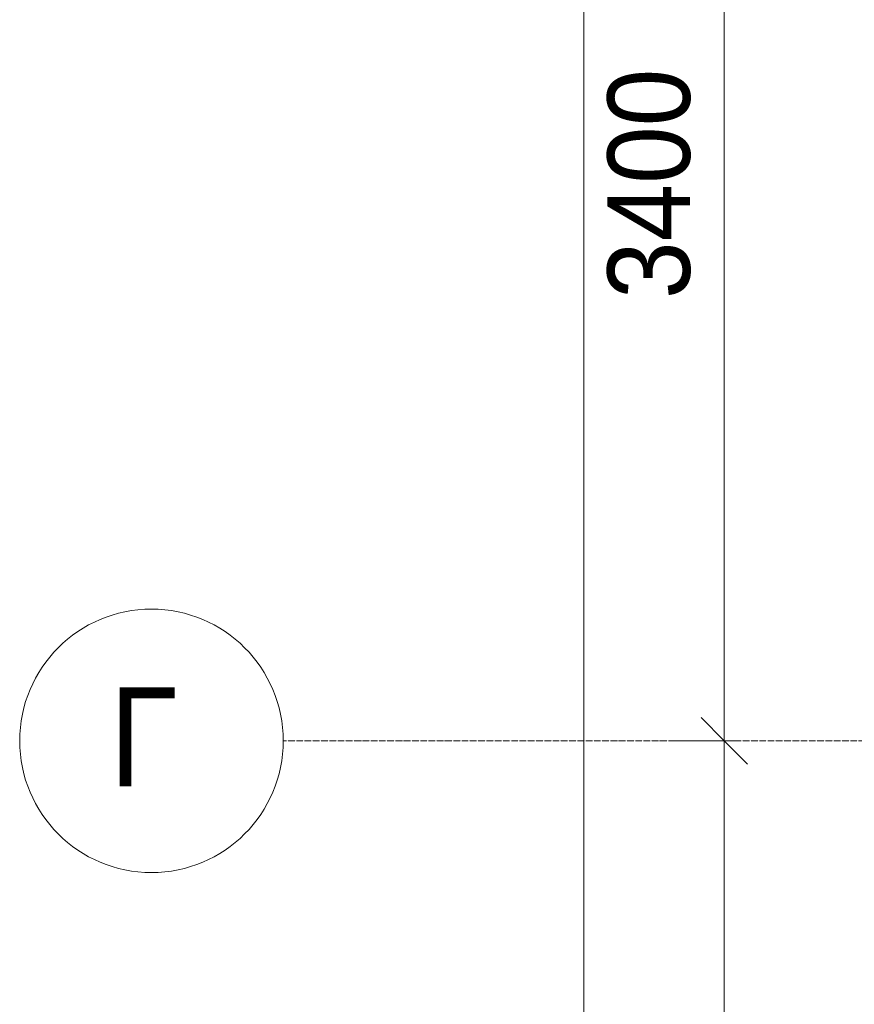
# Model space of a CAD drawing. Header units: millimetres. Extents: x -816133 to 919604, y 87941 to 147341.
# Tile 174 of 201: x 123275 to 125808, y 131033 to 134022. Entities that reach past the tile are written whole.
import ezdxf

# ---------------------------------------------------------------- set-up
doc = ezdxf.new("R2010")
doc.units = ezdxf.units.MM
doc.linetypes.add('ADSK_Линия сетки', pattern=[25, 20, -2.5, 0, -2.5])
for name, color, linetype, lineweight in [('A-010-D_DIM', 7, 'Continuous', 9), ('Z-030-M_GRID', 7, 'Continuous', 9), ('Z-033_T_GRIDREF', 7, 'Continuous', 20), ('СС-011-ПОЖ-СИГНАЛИЗАЦИЯ', 1, 'Continuous', 30)]:
    doc.layers.add(name, color=color, linetype=linetype, lineweight=lineweight)
doc.styles.add('Arial_1', font='arial.ttf', dxfattribs={"width": 0.9, "height": 600})
doc.styles.add('Arial_3', font='arial.ttf', dxfattribs={"width": 0.9, "height": 500})

# ---------------------------------------------------------------- blocks, each defined once
blk = doc.blocks.new('13эт')
at = {"layer": 'A-010-D_DIM', "color": 9, "lineweight": 15}
for p, q in [((400297, 120782.9), (400297, 138782.9)), ((400723.2, 131832.9), (400723.2, 135232.9)), ((400723.2, 131832.9), (400652.5, 131903.6)), ((400723.2, 131832.9), (400652.5, 131903.6)), ((400723.2, 131832.9), (400573.2, 131832.9)), ((400723.2, 131832.9), (400573.2, 131832.9)), ((400723.2, 127732.9), (400723.2, 131832.9)), ((400723.2, 131832.9), (400793.9, 131762.2)), ((400723.2, 131832.9), (400773.2, 131832.9)), ((400723.2, 131832.9), (400793.9, 131762.2)), ((400723.2, 131832.9), (400773.2, 131832.9))]:
    blk.add_line(p, q, dxfattribs=at)
at = {"layer": 'Z-030-M_GRID', "color": 9, "linetype": 'ADSK_Линия сетки'}
blk.add_line((443695.4, 131832.9), (399384.3, 131832.9), dxfattribs=at)
at = {"layer": 'Z-033_T_GRIDREF', "color": 9}
for start, end in [(90, 270), (270, 90)]:
    blk.add_arc((398984.3, 131832.9), 400, start, end, dxfattribs=at)
at = {"layer": 'A-010-D_DIM', "color": 9, "lineweight": 30, "style": 'Arial_3', "width": 0.9}
blk.add_text('3400', height=250, rotation=90, dxfattribs=at).set_placement((400618.6, 133174.4))
at = {"layer": 'Z-033_T_GRIDREF', "color": 9, "style": 'Arial_1', "width": 0.9}
blk.add_text('Г', height=300, dxfattribs=at).set_placement((398857.3, 131695))

msp = doc.modelspace()

# ---------------------------------------------------------------- block references
at = {"layer": 'СС-011-ПОЖ-СИГНАЛИЗАЦИЯ', "color": 9, "lineweight": 30}
msp.add_blockref('13эт', (-275309.7, 0), dxfattribs=at)

doc.saveas('drawing.dxf')
